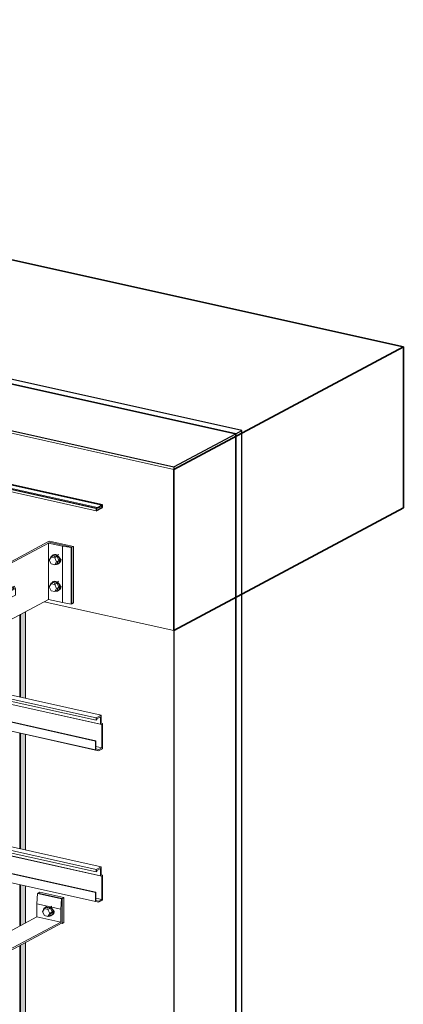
# Model space of a CAD drawing. Header units: millimetres. Extents: x -8351563 to -8343231, y 8501 to 6136062.
# Tile 40 of 42: x -8345134 to -8344462, y 2846489 to 2848211. Entities that reach past the tile are written whole.
import ezdxf

# ---------------------------------------------------------------- set-up
doc = ezdxf.new("R2010")
doc.units = ezdxf.units.MM
doc.layers.add('Обобщенные модели', color=7, linetype='Continuous', lineweight=18)
doc.layers.add('Части', color=7, linetype='Continuous', lineweight=18)

# ---------------------------------------------------------------- blocks, each defined once
blk = doc.blocks.new('HILTI_s_Анкер_HRD-HF - HRD-HF 10x80-V47-Схема крепления окна')
at = {"layer": 'Обобщенные модели', "color": 253, "true_color": 0xaaaaaa}
for p, q in [((-4620986.1, 2847709.4), (-4620989.2, 2847704)), ((-4620981.8, 2847711.7), (-4620986.1, 2847709.4)), ((-4620979.8, 2847708), (-4620986.1, 2847709.4)), ((-4620982.3, 2847713.2), (-4620982.8, 2847712.9)), ((-4620981.8, 2847711.7), (-4620975.5, 2847710.3)), ((-4620980.3, 2847710.8), (-4620980.9, 2847710.5)), ((-4620972.6, 2847713.8), (-4620979.9, 2847709.9)), ((-4620975.5, 2847710.3), (-4620979.8, 2847708)), ((-4620976.6, 2847701.2), (-4620979.8, 2847708)), ((-4620975.5, 2847710.3), (-4620972.3, 2847703.5)), ((-4620989.2, 2847704), (-4620986.1, 2847697.2)), ((-4620986.1, 2847697.2), (-4620979.8, 2847695.8)), ((-4620979.8, 2847695.8), (-4620976.6, 2847701.2)), ((-4620975.5, 2847698.1), (-4620979.8, 2847695.8)), ((-4620972.3, 2847703.5), (-4620976.6, 2847701.2)), ((-4620972.3, 2847703.5), (-4620975.5, 2847698.1)), ((-4620975.2, 2847701.1), (-4620968, 2847704.9)), ((-4620975.2, 2847699.9), (-4620974.7, 2847700.2)), ((-4620974.4, 2847697), (-4620973.8, 2847697.3))]:
    blk.add_line(p, q, dxfattribs=at)
for points in [[(-4620971, 2847703.3, 0), (-4620971.3, 2847705.5, 0), (-4620972.1, 2847707.7, 0), (-4620973.3, 2847709.7, 0), (-4620974.8, 2847711.4, 0), (-4620976.6, 2847712.7, 0), (-4620978.6, 2847713.4, 0), (-4620980.6, 2847713.5, 0), (-4620982.4, 2847713.1, 0), (-4620983.9, 2847712.1, 0), (-4620985.1, 2847710.6, 0), (-4620985.6, 2847709.8, 0)], [(-4620981.8, 2847713.4, 0), (-4620980, 2847713.8, 0), (-4620978.1, 2847713.7, 0), (-4620976.1, 2847713, 0), (-4620974.3, 2847711.7, 0), (-4620972.7, 2847710, 0), (-4620971.5, 2847708, 0), (-4620970.8, 2847705.8, 0), (-4620970.5, 2847703.5, 0)], [(-4620978.5, 2847696.5, 0), (-4620976.6, 2847696.3, 0), (-4620974.8, 2847696.8, 0), (-4620973.3, 2847697.8, 0), (-4620972.1, 2847699.3, 0), (-4620971.3, 2847701.1, 0), (-4620971, 2847703.3, 0)], [(-4620970.5, 2847703.5, 0), (-4620970.8, 2847701.4, 0), (-4620971.5, 2847699.5, 0), (-4620972.7, 2847698.1, 0), (-4620974.3, 2847697.1, 0)]]:
    blk.add_polyline3d(points, dxfattribs=at)
blk = doc.blocks.new('HILTI_s_Анкер_HRD-HF - HRD-HF 10x80-V48-Схема крепления окна')
at = {"layer": 'Обобщенные модели', "color": 253, "true_color": 0xaaaaaa}
for p, q in [((-4620997.9, 2847141.4), (-4621001.1, 2847135.9)), ((-4620993.6, 2847143.7), (-4620997.9, 2847141.4)), ((-4620991.6, 2847139.9), (-4620997.9, 2847141.4)), ((-4620994.1, 2847145.1), (-4620994.7, 2847144.8)), ((-4620993.6, 2847143.7), (-4620987.3, 2847142.3)), ((-4620992.2, 2847142.7), (-4620992.7, 2847142.4)), ((-4620984.6, 2847145.7), (-4620991.7, 2847141.9)), ((-4620987.3, 2847142.3), (-4620991.6, 2847139.9)), ((-4620988.5, 2847133.1), (-4620991.6, 2847139.9)), ((-4620987.3, 2847142.3), (-4620984.1, 2847135.5)), ((-4621001.1, 2847135.9), (-4620997.9, 2847129.1)), ((-4620997.9, 2847129.1), (-4620991.6, 2847127.7)), ((-4620991.6, 2847127.7), (-4620988.5, 2847133.1)), ((-4620987.3, 2847130.1), (-4620991.6, 2847127.7)), ((-4620984.1, 2847135.5), (-4620988.5, 2847133.1)), ((-4620984.1, 2847135.5), (-4620987.3, 2847130.1)), ((-4620987.1, 2847131.9), (-4620986.5, 2847132.1)), ((-4620987, 2847133), (-4620980, 2847136.8)), ((-4620986.2, 2847128.9), (-4620985.7, 2847129.2))]:
    blk.add_line(p, q, dxfattribs=at)
for points in [[(-4620982.9, 2847135.2, 0), (-4620983.1, 2847137.4, 0), (-4620983.9, 2847139.6, 0), (-4620985.1, 2847141.6, 0), (-4620986.7, 2847143.3, 0), (-4620988.5, 2847144.6, 0), (-4620990.4, 2847145.3, 0), (-4620992.4, 2847145.5, 0), (-4620994.2, 2847145, 0), (-4620995.8, 2847144, 0), (-4620997, 2847142.5, 0), (-4620997.4, 2847141.7, 0)], [(-4620983.4, 2847139.9, 0), (-4620982.6, 2847137.7, 0), (-4620982.3, 2847135.5, 0)], [(-4620990.4, 2847128.4, 0), (-4620988.5, 2847128.3, 0), (-4620986.7, 2847128.7, 0), (-4620985.1, 2847129.7, 0), (-4620983.9, 2847131.2, 0), (-4620983.1, 2847133, 0), (-4620982.9, 2847135.2, 0)], [(-4620982.3, 2847135.5, 0), (-4620982.6, 2847133.3, 0), (-4620983.4, 2847131.5, 0), (-4620983.9, 2847130.7, 0)]]:
    blk.add_polyline3d(points, dxfattribs=at)
blk = doc.blocks.new('HILTI_s_Кронштейн_MFT-MF_LM - Кронштейн MFT-MF 190 LM-8764719-Схема крепления окна')
at = {"layer": 'Обобщенные модели', "color": 253, "true_color": 0xaaaaaa}
for p, q in [((-4620991.6, 2847782.6), (-4621076.5, 2847737.4)), ((-4621076.5, 2847735), (-4620990.7, 2847780.8)), ((-4620949.6, 2847773.3), (-4620991.6, 2847782.6)), ((-4620990.7, 2847780.8), (-4620966.3, 2847775.4)), ((-4620990.7, 2847780.8), (-4620990.7, 2847682.2)), ((-4620966.3, 2847775.4), (-4620950.7, 2847772.7)), ((-4620966.3, 2847775.4), (-4620966.3, 2847676.8)), ((-4620950.7, 2847772.7), (-4620949.6, 2847773.3)), ((-4620950.7, 2847772.7), (-4620950.7, 2847674.1)), ((-4620949.6, 2847674.7), (-4620949.6, 2847773.3)), ((-4620971.3, 2847747.1), (-4620970.1, 2847747)), ((-4621051.4, 2847701.2), (-4621076.6, 2847687.8)), ((-4621076.5, 2847691.4), (-4621053.1, 2847703.9)), ((-4621074.1, 2847687.2), (-4621048.2, 2847701)), ((-4621056.2, 2847698.7), (-4621056.2, 2847702.2)), ((-4621050.8, 2847705.1), (-4621053.1, 2847703.9)), ((-4621053.1, 2847703.9), (-4621051.4, 2847701.2)), ((-4621053.1, 2847703.9), (-4621053.1, 2847700.4)), ((-4621053.1, 2847703.9), (-4621053.1, 2847700.4)), ((-4621048.2, 2847701), (-4621050.8, 2847705.1)), ((-4621048.2, 2847689.8), (-4621048.2, 2847701)), ((-4620971.3, 2847700.2), (-4620970.1, 2847700.1)), ((-4621076.6, 2847687.8), (-4621074.1, 2847687.2)), ((-4621076.6, 2847687.8), (-4621076.6, 2847676.5)), ((-4621074.1, 2847676), (-4621076.6, 2847676.5)), ((-4620990.7, 2847682.2), (-4621076.5, 2847636.4)), ((-4621048.2, 2847689.8), (-4621074.1, 2847676)), ((-4621074.1, 2847687.2), (-4621074.1, 2847676)), ((-4620966.3, 2847676.8), (-4620990.7, 2847682.2)), ((-4620950.7, 2847674.1), (-4620966.3, 2847676.8)), ((-4620949.6, 2847674.7), (-4620950.7, 2847674.1))]:
    blk.add_line(p, q, dxfattribs=at)
for points in [[(-4620987.3, 2847754.3, 0), (-4620987.1, 2847755.5, 0), (-4620986.7, 2847756.7, 0), (-4620985.9, 2847757.6, 0), (-4620985, 2847758.2, 0), (-4620984.6, 2847758.3, 0)], [(-4620971.9, 2847755.7, 0), (-4620971.1, 2847755.1, 0), (-4620970.2, 2847754.1, 0), (-4620969.4, 2847752.8, 0), (-4620969, 2847751.5, 0), (-4620968.8, 2847750.1, 0), (-4620969, 2847748.8, 0), (-4620969.4, 2847747.7, 0), (-4620970.2, 2847746.8, 0), (-4620971.1, 2847746.2, 0), (-4620971.9, 2847745.9, 0)], [(-4620987.3, 2847707.4, 0), (-4620987.1, 2847708.6, 0), (-4620986.7, 2847709.7, 0), (-4620985.9, 2847710.6, 0), (-4620985, 2847711.2, 0), (-4620984.6, 2847711.4, 0)], [(-4620971.9, 2847708.7, 0), (-4620971.1, 2847708.2, 0), (-4620970.2, 2847707.1, 0), (-4620969.4, 2847705.9, 0), (-4620969, 2847704.5, 0), (-4620968.8, 2847703.2, 0), (-4620969, 2847701.9, 0), (-4620969.4, 2847700.7, 0), (-4620970.2, 2847699.8, 0), (-4620971.1, 2847699.2, 0), (-4620971.9, 2847699, 0)]]:
    blk.add_polyline3d(points, dxfattribs=at)
blk = doc.blocks.new('HILTI_s_Термомост_MFT-ISO_50x105x5_LM - Термомост MFT-ISO 50x105x5 LM-8779976-Схема крепления окна')
at = {"layer": 'Обобщенные модели', "color": 253, "true_color": 0xaaaaaa}
for p, q in [((-4620988.9, 2847784.1), (-4620991.6, 2847782.6)), ((-4620949.6, 2847773.3), (-4620991.6, 2847782.6)), ((-4620988.9, 2847784.1), (-4620946.9, 2847774.7)), ((-4620949.6, 2847773.3), (-4620946.9, 2847774.7)), ((-4620949.6, 2847674.7), (-4620949.6, 2847773.3)), ((-4620946.9, 2847774.7), (-4620946.9, 2847676.2)), ((-4620970.1, 2847747), (-4620971.3, 2847747.1)), ((-4620970.7, 2847749.1), (-4620969, 2847748.7)), ((-4620970.1, 2847700.1), (-4620971.3, 2847700.2)), ((-4620970.7, 2847702.1), (-4620969, 2847701.7)), ((-4620946.9, 2847676.2), (-4620949.6, 2847674.7))]:
    blk.add_line(p, q, dxfattribs=at)
blk = doc.blocks.new('HILTI_s_Кронштейн_MFT-MF_HS - Кронштейн MFT-MF 190 HS-V51-Схема крепления окна')
at = {"layer": 'Обобщенные модели', "color": 253, "true_color": 0xaaaaaa}
for p, q in [((-4618831.7, 2846664.9), (-4618830.3, 2846683.2)), ((-4618830.3, 2846683.2), (-4618829.2, 2846683.8)), ((-4618830.3, 2846683.2), (-4618788.3, 2846673.9)), ((-4618829.2, 2846683.8), (-4618787.2, 2846674.5)), ((-4618787.2, 2846674.5), (-4618788.3, 2846673.9)), ((-4618787.2, 2846631.5), (-4618787.2, 2846674.5)), ((-4618831.7, 2846642), (-4618831.7, 2846664.9)), ((-4618831.7, 2846664.9), (-4618812.8, 2846660.8)), ((-4618808.5, 2846659.8), (-4618789.7, 2846655.6)), ((-4618788.3, 2846673.9), (-4618789.7, 2846655.6)), ((-4618897, 2846607.2), (-4618831.7, 2846642)), ((-4618831.7, 2846642), (-4618789.7, 2846632.7)), ((-4618803.6, 2846647.2), (-4618802.4, 2846647.1)), ((-4618789.7, 2846655.6), (-4618789.7, 2846632.7)), ((-4618789.7, 2846632.7), (-4618881.6, 2846583.7)), ((-4618879.5, 2846582.3), (-4618787.2, 2846631.5)), ((-4618875.6, 2846601.9), (-4618898.7, 2846589.7)), ((-4618882.2, 2846585.4), (-4618898.7, 2846589.1)), ((-4618897, 2846592.1), (-4618877.7, 2846602.4)), ((-4618877.7, 2846602.4), (-4618875.6, 2846601.9)), ((-4618877.7, 2846600.8), (-4618877.7, 2846602.4)), ((-4618898.7, 2846584.5), (-4618888.3, 2846582.2)), ((-4618898.7, 2846577.4), (-4618886.2, 2846574.6)), ((-4618885.5, 2846583.6), (-4618888.3, 2846582.2)), ((-4618888.3, 2846582.2), (-4618888.3, 2846578.9)), ((-4618882.2, 2846585.4), (-4618884.3, 2846584.3)), ((-4618881.6, 2846583.7), (-4618882.2, 2846585.4))]:
    blk.add_line(p, q, dxfattribs=at)
for points in [[(-4618819.9, 2846654.2, 0), (-4618819.8, 2846655.5, 0), (-4618819.3, 2846656.6, 0), (-4618818.6, 2846657.5, 0), (-4618817.6, 2846658.1, 0), (-4618817.1, 2846658.3, 0)], [(-4618804.4, 2846655.6, 0), (-4618803.7, 2846655, 0), (-4618802.8, 2846654, 0), (-4618802, 2846652.8, 0), (-4618801.6, 2846651.4, 0), (-4618801.4, 2846650.1, 0), (-4618801.6, 2846648.8, 0), (-4618802, 2846647.6, 0), (-4618802.8, 2846646.7, 0), (-4618803.7, 2846646.1, 0), (-4618804.8, 2846645.8, 0)], [(-4618888.3, 2846578.9, 0), (-4618888.2, 2846577.5, 0), (-4618887.9, 2846576.3, 0), (-4618887.4, 2846575.4, 0), (-4618886.8, 2846574.8, 0), (-4618886.2, 2846574.6, 0)]]:
    blk.add_polyline3d(points, dxfattribs=at)
blk = doc.blocks.new('HILTI_s_Термомост_MFT-ISO_47x50x5_HS - Термомост MFT-ISO 47x50x5 HS-V52-Схема крепления окна')
at = {"layer": 'Обобщенные модели', "color": 253, "true_color": 0xaaaaaa}
for p, q in [((-4618826.5, 2846685.3), (-4618829.2, 2846683.8)), ((-4618787.2, 2846674.5), (-4618829.2, 2846683.8)), ((-4618826.5, 2846685.3), (-4618784.5, 2846675.9)), ((-4618787.2, 2846674.5), (-4618784.5, 2846675.9)), ((-4618787.2, 2846630.7), (-4618787.2, 2846674.5)), ((-4618784.5, 2846675.9), (-4618784.5, 2846632.2)), ((-4618802.4, 2846647.1), (-4618803.6, 2846647.2)), ((-4618803, 2846649.1), (-4618801.6, 2846648.8)), ((-4618788.2, 2846630.9), (-4618787.2, 2846630.7)), ((-4618784.5, 2846632.2), (-4618787.2, 2846630.7))]:
    blk.add_line(p, q, dxfattribs=at)
blk = doc.blocks.new('HILTI_s_Аграфный_профиль_MFT-HPE - Аграфный профиль MFT-HPE 6м-V72-Схема крепления окна')
at = {"layer": 'Обобщенные модели', "color": 253, "true_color": 0xaaaaaa}
for p, q in [((-4618976.9, 2847045.6), (-4618967.9, 2847050.4)), ((-4618976.9, 2847041.4), (-4618976.9, 2847045.6)), ((-4618976.9, 2847045.6), (-4618727.7, 2846990.2)), ((-4618727.7, 2846986), (-4618976.9, 2847041.4)), ((-4618969, 2847034.5), (-4618969, 2847039.6)), ((-4618718.8, 2846995), (-4618967.9, 2847050.4)), ((-4618967.1, 2847034), (-4618969, 2847034.5)), ((-4618719.9, 2846979.1), (-4618969, 2847034.5)), ((-4618967.1, 2847003.5), (-4618967.1, 2847034)), ((-4618718, 2846978.6), (-4618967.1, 2847034)), ((-4618978.2, 2847005.2), (-4618977.1, 2847005.7)), ((-4618978.2, 2846989.8), (-4618978.2, 2847005.2)), ((-4618729.1, 2846949.7), (-4618978.2, 2847005.2)), ((-4618728, 2846950.3), (-4618977.1, 2847005.7)), ((-4618972.5, 2846988.3), (-4618978.2, 2846989.8)), ((-4618729.1, 2846934.4), (-4618978.2, 2846989.8)), ((-4618723.4, 2846932.8), (-4618972.5, 2846988.3)), ((-4618718.8, 2846995), (-4618727.7, 2846990.2)), ((-4618727.7, 2846990.2), (-4618727.7, 2846986)), ((-4618727.7, 2846986), (-4618726.6, 2846986.5)), ((-4618726.6, 2846988.4), (-4618719.9, 2846992)), ((-4618726.6, 2846986.5), (-4618726.6, 2846988.4)), ((-4618719.9, 2846992), (-4618719.9, 2846979.1)), ((-4618718.8, 2846980.9), (-4618718.8, 2846995)), ((-4618719.9, 2846979.1), (-4618718, 2846978.6)), ((-4618716.9, 2846980.4), (-4618718.8, 2846980.9)), ((-4618718, 2846978.6), (-4618718, 2846937.7)), ((-4618716.9, 2846936.3), (-4618716.9, 2846980.4)), ((-4618728, 2846950.3), (-4618729.1, 2846949.7)), ((-4618728, 2846936.2), (-4618728, 2846950.3)), ((-4618729.1, 2846949.7), (-4618729.1, 2846934.4)), ((-4618729.1, 2846934.4), (-4618723.4, 2846932.8)), ((-4618718, 2846937.7), (-4618728, 2846939.9)), ((-4618723.2, 2846934.9), (-4618728, 2846936.2)), ((-4618723.4, 2846932.8), (-4618716.9, 2846936.3)), ((-4618718, 2846937.7), (-4618723.2, 2846934.9))]:
    blk.add_line(p, q, dxfattribs=at)
blk = doc.blocks.new('HILTI_s_Аграфный_профиль_MFT-HPE - Аграфный профиль MFT-HPE 6м-V75-Схема крепления окна')
at = {"layer": 'Обобщенные модели', "color": 253, "true_color": 0xaaaaaa}
for p, q in [((-4618966, 2847418), (-4618967.1, 2847417.4)), ((-4618967.1, 2847417.4), (-4618718, 2847362)), ((-4618899.6, 2847403.3), (-4618966, 2847418)), ((-4618974.7, 2847413.4), (-4618977.2, 2847412)), ((-4618977.2, 2847412), (-4618728.1, 2847356.6)), ((-4618976.8, 2847411.9), (-4618977.2, 2847412)), ((-4618725.5, 2847358), (-4618974.7, 2847413.4)), ((-4618716.9, 2847362.6), (-4618899.6, 2847403.3)), ((-4618728.1, 2847356.6), (-4618727.7, 2847356.9)), ((-4618728.1, 2847356.6), (-4618727.7, 2847356.5)), ((-4618727.7, 2847356.9), (-4618725.5, 2847358)), ((-4618727.7, 2847356.5), (-4618723.4, 2847355.3)), ((-4618723.2, 2847357.3), (-4618725.5, 2847358)), ((-4618723.4, 2847355.3), (-4618716.9, 2847358.8)), ((-4618718, 2847360.1), (-4618723.2, 2847357.3)), ((-4618718, 2847362), (-4618716.9, 2847362.6)), ((-4618718, 2847362), (-4618718, 2847360.1)), ((-4618716.9, 2847358.8), (-4618716.9, 2847362.6))]:
    blk.add_line(p, q, dxfattribs=at)
blk = doc.blocks.new('HILTI_s_Аграфный_профиль_MFT-HPE - Аграфный профиль MFT-HPE 6м-V77-Схема крепления окна')
at = {"layer": 'Обобщенные модели', "color": 253, "true_color": 0xaaaaaa}
for p, q in [((-4619032.7, 2846792.8), (-4619023.7, 2846797.6)), ((-4618718.8, 2846729.7), (-4619023.7, 2846797.6)), ((-4619032.7, 2846788.6), (-4619032.7, 2846792.8)), ((-4619032.7, 2846792.8), (-4618727.7, 2846725)), ((-4618727.7, 2846720.7), (-4619032.7, 2846788.6)), ((-4619024.8, 2846781.7), (-4619024.8, 2846786.8)), ((-4619022.9, 2846781.2), (-4619024.8, 2846781.7)), ((-4618719.9, 2846713.9), (-4619024.8, 2846781.7)), ((-4619022.9, 2846750.7), (-4619022.9, 2846781.2)), ((-4618718, 2846713.4), (-4619022.9, 2846781.2)), ((-4619034, 2846752.4), (-4619033, 2846752.9)), ((-4619034, 2846737), (-4619034, 2846752.4)), ((-4618729.1, 2846684.5), (-4619034, 2846752.4)), ((-4618728, 2846685.1), (-4619033, 2846752.9)), ((-4619028.3, 2846735.5), (-4619034, 2846737)), ((-4618729.1, 2846669.2), (-4619034, 2846737)), ((-4618723.4, 2846667.6), (-4619028.3, 2846735.5)), ((-4618718.8, 2846729.7), (-4618727.7, 2846725)), ((-4618726.6, 2846723.2), (-4618719.9, 2846726.8)), ((-4618719.9, 2846726.8), (-4618719.9, 2846713.9)), ((-4618718.8, 2846715.7), (-4618718.8, 2846729.7)), ((-4618727.7, 2846725), (-4618727.7, 2846720.7)), ((-4618727.7, 2846720.7), (-4618726.6, 2846721.3)), ((-4618726.6, 2846721.3), (-4618726.6, 2846723.2)), ((-4618719.9, 2846713.9), (-4618718, 2846713.4)), ((-4618716.9, 2846715.1), (-4618718.8, 2846715.7)), ((-4618718, 2846713.4), (-4618718, 2846672.4)), ((-4618716.9, 2846671.1), (-4618716.9, 2846715.1)), ((-4618728, 2846685.1), (-4618729.1, 2846684.5)), ((-4618729.1, 2846684.5), (-4618729.1, 2846669.2)), ((-4618728, 2846671), (-4618728, 2846685.1)), ((-4618718, 2846672.4), (-4618728, 2846674.7)), ((-4618729.1, 2846669.2), (-4618723.4, 2846667.6)), ((-4618723.2, 2846669.6), (-4618728, 2846671)), ((-4618723.4, 2846667.6), (-4618716.9, 2846671.1)), ((-4618718, 2846672.4), (-4618723.2, 2846669.6))]:
    blk.add_line(p, q, dxfattribs=at)
blk = doc.blocks.new('HILTI_s_СПК_Профиль 97х157 - Профиль для окна на выносе-21151141-Схема крепления окна')
at = {"layer": 'Обобщенные модели', "true_color": 0xff0080}
h = blk.add_hatch(color=230, dxfattribs=at)
h.paths.add_polyline_path([(-4618859.9, 2845073), (-4618852, 2845077.2), (-4618852, 2845249.5), (-4618859.9, 2845251.2), (-4618859.9, 2845074.1)])
h.paths.add_polyline_path([(-4618852, 2845312.6), (-4618852, 2845408.4), (-4618859.9, 2845404.2), (-4618859.9, 2845314.3), (-4618858.2, 2845314)])
h.paths.add_polyline_path([(-4618859.9, 2845438.4), (-4618852, 2845442.6), (-4618852, 2845972.4), (-4618859.9, 2845974.1), (-4618859.9, 2845453.5)])
h.paths.add_polyline_path([(-4618853.9, 2846035.9), (-4618852, 2846036.9), (-4618852, 2846596.9), (-4618859.9, 2846592.7), (-4618859.9, 2846037.2), (-4618858.2, 2846036.9)])
h.paths.add_polyline_path([(-4618859.9, 2846627), (-4618852, 2846631.2), (-4618852, 2846696.2), (-4618859.9, 2846698), (-4618859.9, 2846642)])
h.paths.add_polyline_path([(-4618852, 2846759.4), (-4618852, 2846961.5), (-4618859.9, 2846963.2), (-4618859.9, 2846761.1)])
h.paths.add_polyline_path([(-4618852, 2847024.6), (-4618852, 2847175.6), (-4618859.9, 2847171.4), (-4618859.9, 2847026.3), (-4618858.2, 2847026)])
h = blk.add_hatch(color=230, dxfattribs=at)
h.paths.add_polyline_path([(-4618852, 2845077.2), (-4618851.3, 2845078), (-4618851.5, 2845249.3), (-4618852, 2845249.5), (-4618852, 2845078.8)])
h.paths.add_polyline_path([(-4618851.3, 2845312.4), (-4618851.5, 2845408.6), (-4618852, 2845408.4), (-4618852, 2845312.6), (-4618851.5, 2845312.5)])
h.paths.add_polyline_path([(-4618852, 2845442.6), (-4618851.3, 2845443), (-4618851.5, 2845972.2), (-4618852, 2845972.4), (-4618852, 2845453.5)])
h.paths.add_polyline_path([(-4618852, 2846036.9), (-4618851.3, 2846037.3), (-4618851.5, 2846597.2), (-4618852, 2846596.9), (-4618852, 2846038.4)])
h.paths.add_polyline_path([(-4618852, 2846631.2), (-4618851.3, 2846631.6), (-4618851.5, 2846696.1), (-4618852, 2846696.2), (-4618852, 2846632.7)])
h.paths.add_polyline_path([(-4618851.3, 2846759.2), (-4618851.5, 2846961.3), (-4618852, 2846961.5), (-4618852, 2846759.4), (-4618851.3, 2846759.2)])
h.paths.add_polyline_path([(-4618851.3, 2847024.4), (-4618851.5, 2847175.9), (-4618852, 2847175.6), (-4618852, 2847024.6), (-4618851.3, 2847024.4)])
h = blk.add_hatch(color=230, dxfattribs=at)
h.paths.add_polyline_path([(-4618859.9, 2845073), (-4618859.9, 2845251.2), (-4618861.6, 2845251.6), (-4618861.6, 2845073.4)])
h.paths.add_polyline_path([(-4618859.9, 2845314.3), (-4618859.9, 2845404.2), (-4618861.6, 2845403.3), (-4618861.6, 2845314.7)])
h.paths.add_polyline_path([(-4618861.6, 2845437.5), (-4618859.9, 2845438.4), (-4618859.9, 2845974.1), (-4618861.6, 2845974.5), (-4618861.6, 2845453.5)])
h.paths.add_polyline_path([(-4618859.9, 2846037.2), (-4618859.9, 2846592.7), (-4618861.6, 2846591.8), (-4618861.6, 2846037.6)])
h.paths.add_polyline_path([(-4618861.6, 2846626.1), (-4618859.9, 2846627), (-4618859.9, 2846698), (-4618861.6, 2846698.4), (-4618861.6, 2846642)])
h.paths.add_polyline_path([(-4618859.9, 2846761.1), (-4618859.9, 2846963.2), (-4618861.6, 2846963.6), (-4618861.6, 2846761.5)])
h.paths.add_polyline_path([(-4618859.9, 2847026.3), (-4618859.9, 2847171.4), (-4618861.6, 2847170.5), (-4618861.6, 2847026.7)])
at = {"layer": 'Обобщенные модели'}
for p, q in [((-4618851.3, 2847024.4), (-4618851.3, 2847176)), ((-4618861.6, 2847170.5), (-4618861.6, 2847026.7)), ((-4618859.9, 2847026.3), (-4618859.9, 2847171.4)), ((-4618861.6, 2846963.6), (-4618861.6, 2846761.5)), ((-4618859.9, 2846761.1), (-4618859.9, 2846963.2)), ((-4618851.3, 2846759.2), (-4618851.3, 2846961.3)), ((-4618861.6, 2846698.4), (-4618861.6, 2846626.1)), ((-4618859.9, 2846627), (-4618859.9, 2846698)), ((-4618851.3, 2846631.6), (-4618851.3, 2846696.1)), ((-4618861.6, 2846591.8), (-4618861.6, 2846037.6)), ((-4618859.9, 2846037.2), (-4618859.9, 2846592.7)), ((-4618851.3, 2846037.3), (-4618851.3, 2846597.3))]:
    blk.add_line(p, q, dxfattribs=at)

msp = doc.modelspace()

# ---------------------------------------------------------------- linework, layer by layer
at = {"layer": 'Обобщенные модели', "color": 253, "lineweight": 35, "true_color": 0xaaaaaa}
for p, q in [((-8347034.3, 2848211.2), (-8344461.9, 2847639)), ((-8344461.9, 2847639), (-8344863.9, 2847424.7)), ((-8344461.9, 2847357.4), (-8344461.9, 2847639)), ((-8344863.9, 2847424.7), (-8344863.9, 2847143)), ((-8344863.9, 2847143), (-8344461.9, 2847357.4))]:
    msp.add_line(p, q, dxfattribs=at)
at = {"layer": 'Обобщенные модели', "color": 253, "true_color": 0xaaaaaa}
for p, q in [((-8347436.3, 2847996.9), (-8344863.9, 2847424.7)), ((-8344863.9, 2847143), (-8345090.5, 2847193.4))]:
    msp.add_line(p, q, dxfattribs=at)
at = {"layer": 'Части', "color": 253, "lineweight": 25, "true_color": 0xaaaaaa}
for p, q in [((-8347327.8, 2848059.2), (-8344755.4, 2847487)), ((-8344755.4, 2847487), (-8347327.8, 2848059.2)), ((-8344744.6, 2847492.8), (-8347316.9, 2848065)), ((-8347436.3, 2848001.4), (-8344863.9, 2847429.2)), ((-8344863.9, 2847429.2), (-8344755.4, 2847487)), ((-8344755.4, 2847487), (-8344744.6, 2847492.8)), ((-8344744.6, 2847488.3), (-8344755.4, 2847482.5)), ((-8344755.4, 2847482.5), (-8344744.6, 2847488.3)), ((-8344755.4, 2847487), (-8344755.4, 2847482.5)), ((-8344755.4, 2847482.5), (-8344755.4, 2847487)), ((-8344744.6, 2847488.3), (-8344744.6, 2847492.8)), ((-8344744.6, 2844798.8), (-8344744.6, 2847488.3)), ((-8344755.4, 2847482.5), (-8344863.9, 2847424.7)), ((-8344863.9, 2847424.7), (-8344755.4, 2847482.5)), ((-8344755.4, 2847482.5), (-8344863.9, 2847424.7)), ((-8344755.4, 2847482.5), (-8344755.4, 2844793)), ((-8344755.4, 2844793), (-8344755.4, 2847482.5)), ((-8344755.4, 2844793), (-8344755.4, 2847482.5)), ((-8344863.9, 2847429.2), (-8344863.9, 2847424.7)), ((-8344863.9, 2847424.7), (-8344863.9, 2844735.1)), ((-8344863.9, 2847424.7), (-8344863.9, 2844735.1))]:
    msp.add_line(p, q, dxfattribs=at)
at = {"layer": 'Части', "color": 253, "true_color": 0xaaaaaa}
for p, q in [((-8347436.3, 2847996.9), (-8344863.9, 2847424.7)), ((-8344863.9, 2847424.7), (-8347436.3, 2847996.9)), ((-8347436.3, 2847996.9), (-8344863.9, 2847424.7))]:
    msp.add_line(p, q, dxfattribs=at)
at = {"layer": 'Части', "lineweight": 25}
for p, q in [((-8344988.7, 2847362.6), (-8347561.1, 2847934.8)), ((-8347571.9, 2847929), (-8344999.6, 2847356.9)), ((-8344999.6, 2847356.9), (-8344988.7, 2847362.6)), ((-8344999.6, 2847352.3), (-8344988.7, 2847358.1)), ((-8344999.6, 2847356.9), (-8344999.6, 2847352.3)), ((-8344988.7, 2847358.1), (-8344988.7, 2847362.6))]:
    msp.add_line(p, q, dxfattribs=at)
at = {"layer": 'Части'}
msp.add_line((-8344999.6, 2847352.3), (-8347571.9, 2847924.5), dxfattribs=at)

# ---------------------------------------------------------------- block references
at = {"layer": 'Обобщенные модели', "color": 253, "true_color": 0xaaaaaa}
for name, p in [('HILTI_s_Аграфный_профиль_MFT-HPE - Аграфный профиль MFT-HPE 6м-V75-Схема крепления окна', (-3726271.9, 0)), ('HILTI_s_Кронштейн_MFT-MF_LM - Кронштейн MFT-MF 190 LM-8764719-Схема крепления окна', (-3724092.4, -484.8)), ('HILTI_s_Термомост_MFT-ISO_50x105x5_LM - Термомост MFT-ISO 50x105x5 LM-8779976-Схема крепления окна', (-3724092.4, -484.8)), ('HILTI_s_Анкер_HRD-HF - HRD-HF 10x80-V47-Схема крепления окна', (-3724092.4, -437.9)), ('HILTI_s_Анкер_HRD-HF - HRD-HF 10x80-V47-Схема крепления окна', (-3724092.4, -484.8)), ('HILTI_s_Аграфный_профиль_MFT-HPE - Аграфный профиль MFT-HPE 6м-V72-Схема крепления окна', (-3726271.9, 0)), ('HILTI_s_Аграфный_профиль_MFT-HPE - Аграфный профиль MFT-HPE 6м-V77-Схема крепления окна', (-3726271.9, 0)), ('HILTI_s_Кронштейн_MFT-MF_HS - Кронштейн MFT-MF 190 HS-V51-Схема крепления окна', (-3726271.9, 0)), ('HILTI_s_Термомост_MFT-ISO_47x50x5_HS - Термомост MFT-ISO 47x50x5 HS-V52-Схема крепления окна', (-3726271.9, 0)), ('HILTI_s_Анкер_HRD-HF - HRD-HF 10x80-V48-Схема крепления окна', (-3724092.4, -484.8))]:
    msp.add_blockref(name, p, dxfattribs=at)
at = {"layer": 'Обобщенные модели'}
msp.add_blockref('HILTI_s_СПК_Профиль 97х157 - Профиль для окна на выносе-21151141-Схема крепления окна', (-3726271.9, 0), dxfattribs=at)

doc.saveas('drawing.dxf')
